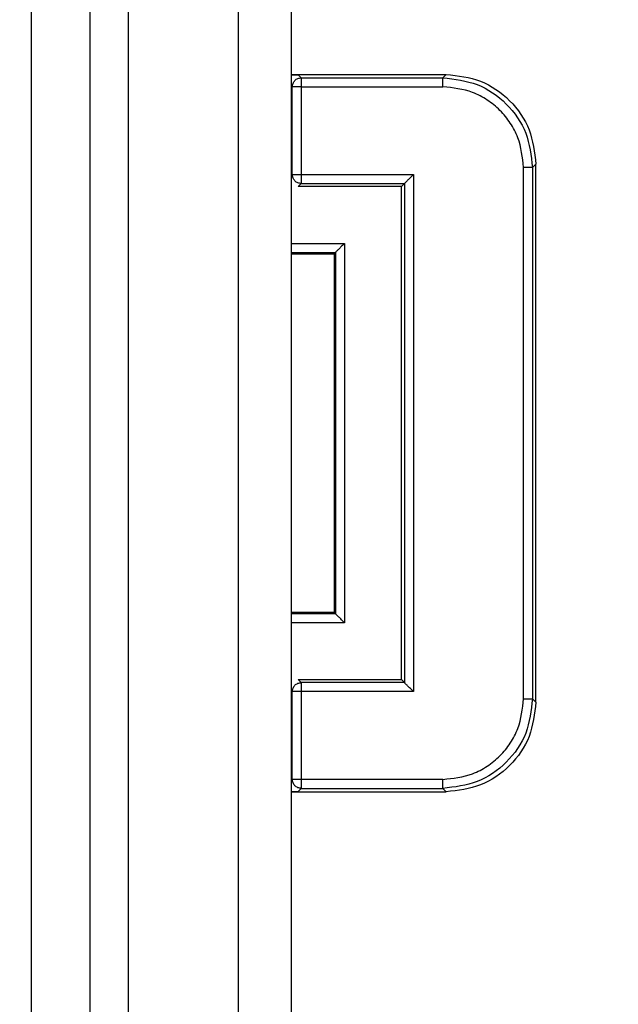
# Model space of a CAD drawing. Header units: millimetres. Extents: x 0 to 420, y 0 to 297.
# Tile 122 of 138: x 217.21 to 219.89, y 188.18 to 192.57. Entities that reach past the tile are written whole.
import ezdxf

# ---------------------------------------------------------------- set-up
doc = ezdxf.new("R2010")
doc.units = ezdxf.units.MM
doc.styles.add('SLDTEXTSTYLE0', font='TXT', dxfattribs={"width": 0.75})
doc.dimstyles.new('SLDDIMSTYLE0', dxfattribs={"dimtxt": 3.5, "dimasz": 3.302, "dimexe": 0, "dimexo": 0.0625, "dimgap": 0.875, "dimtad": 1, "dimlfac": 5, "dimrnd": 1e-09, "dimzin": 12, "dimdsep": 46, "dimtxsty": 'SLDTEXTSTYLE0', "dimsah": 1, "dimcen": 0.09, "dimadec": 0, "dimazin": 3, "dimtfac": 1, "dimtofl": 0, "dimtmove": 0, "dimatfit": 3, "dimfxl": 1, "dimfrac": 2, "dimtolj": 1, "dimtzin": 12, "dimarcsym": 0})

# ---------------------------------------------------------------- blocks, each defined once
blk = doc.blocks.new('_D_2')
at = {"color": 7, "linetype": 'Continuous', "lineweight": 18}
for p, q in [((185.436, 191.7553), (185.436, 250.8462)), ((235.436, 223.7553), (235.436, 250.8462)), ((235.436, 249.8462), (185.436, 249.8462))]:
    blk.add_line(p, q, dxfattribs=at)
for points in [[(185.436, 249.8462), (188.738, 249.3382), (188.738, 250.3542)], [(235.436, 249.8462), (232.134, 250.3542), (232.134, 249.3382)]]:
    blk.add_solid(points, dxfattribs=at)
at = {"color": 7, "linetype": 'Continuous', "lineweight": 18, "insert": (206.5569, 254.3579), "char_height": 3.5, "attachment_point": 1, "style": 'SLDTEXTSTYLE0'}
blk.add_mtext('250', dxfattribs=at)
blk = doc.blocks.new('_D_5')
at = {"color": 7, "linetype": 'Continuous', "lineweight": 18}
for p, q in [((186.436, 221.3553), (271.0027, 221.3553)), ((270.0027, 160.1553), (270.0027, 221.3553)), ((186.436, 160.1553), (271.0027, 160.1553))]:
    blk.add_line(p, q, dxfattribs=at)
for points in [[(270.0027, 221.3553), (269.4947, 218.0533), (270.5107, 218.0533)], [(270.0027, 160.1553), (270.5107, 163.4573), (269.4947, 163.4573)]]:
    blk.add_solid(points, dxfattribs=at)
at = {"color": 7, "linetype": 'Continuous', "lineweight": 18, "insert": (265.491, 186.8762), "char_height": 3.5, "attachment_point": 1, "rotation": 90, "style": 'SLDTEXTSTYLE0'}
blk.add_mtext('306', dxfattribs=at)

msp = doc.modelspace()

# ---------------------------------------------------------------- linework, layer by layer
at = {"color": 7, "linetype": 'Continuous', "lineweight": 25}
for p, q in [((217.2673, 184.7623), (217.2673, 196.7623)), ((217.5273, 196.7623), (217.5273, 184.7623)), ((217.6984, 196.7623), (217.6984, 184.7623)), ((218.1913, 184.7623), (218.1913, 196.7623)), ((218.4273, 184.7623), (218.4273, 196.7623)), ((218.4273, 192.3253), (219.1176, 192.3253)), ((218.4273, 192.3243), (218.4569, 192.3243)), ((218.4569, 192.3243), (218.4708, 192.3103)), ((219.1026, 192.3103), (219.1176, 192.3253)), ((218.4708, 192.2703), (218.4308, 192.2703)), ((218.4308, 191.8786), (218.4308, 192.2703)), ((218.4708, 192.3103), (218.4708, 192.2703)), ((218.4708, 192.3103), (219.1026, 192.3103)), ((218.4708, 192.2703), (218.4708, 191.8786)), ((218.4708, 192.2703), (219.1026, 192.2703)), ((219.5025, 191.9104), (219.5175, 191.9254)), ((219.5175, 189.5253), (219.5175, 191.9254)), ((218.4308, 191.8786), (218.4708, 191.8786)), ((218.4708, 191.8786), (218.9708, 191.8786)), ((218.4708, 191.8786), (218.4708, 191.8386)), ((218.9708, 191.8786), (218.9708, 189.572)), ((219.4625, 189.5403), (219.4625, 191.9104)), ((219.5025, 191.9104), (219.5025, 189.5403)), ((218.4575, 191.8253), (218.4708, 191.8386)), ((218.4708, 191.8386), (218.9308, 191.8386)), ((218.9308, 191.8386), (218.9175, 191.8253)), ((218.9308, 191.8386), (218.9308, 189.612)), ((218.9175, 191.8253), (218.4575, 191.8253)), ((218.9175, 189.6253), (218.9175, 191.8253)), ((218.6638, 191.5716), (218.6638, 189.879)), ((218.4273, 191.5316), (218.6238, 191.5316)), ((218.4273, 191.5253), (218.6175, 191.5253)), ((218.6238, 191.5316), (218.6175, 191.5253)), ((218.6175, 191.5253), (218.6175, 189.9253)), ((218.6238, 191.5316), (218.6238, 189.919)), ((218.6175, 189.9253), (218.4273, 189.9253)), ((218.6238, 189.919), (218.4273, 189.919)), ((218.6238, 189.919), (218.6175, 189.9253)), ((218.4708, 189.612), (218.4575, 189.6253)), ((218.4575, 189.6253), (218.9175, 189.6253)), ((218.4708, 189.612), (218.4708, 189.572)), ((218.9308, 189.612), (218.4708, 189.612)), ((218.9308, 189.612), (218.9175, 189.6253)), ((218.4708, 189.572), (218.4308, 189.572)), ((218.4308, 189.1803), (218.4308, 189.572)), ((218.4708, 189.572), (218.4708, 189.1803)), ((218.9708, 189.572), (218.4708, 189.572)), ((219.5175, 189.5253), (219.5025, 189.5403)), ((218.4708, 189.1803), (218.4308, 189.1803)), ((219.1026, 189.1803), (218.4708, 189.1803)), ((218.4708, 189.1803), (218.4708, 189.1403)), ((218.4273, 189.1264), (218.4569, 189.1264)), ((218.4273, 189.1253), (219.1176, 189.1253)), ((218.4569, 189.1264), (218.4708, 189.1403)), ((218.4708, 189.1403), (219.1026, 189.1403)), ((219.1026, 189.1403), (219.1176, 189.1253))]:
    msp.add_line(p, q, dxfattribs=at)
at = {"color": 1, "linetype": 'Continuous', "lineweight": 25}
for p, q in [((218.4273, 192.2738), (218.4308, 192.2703)), ((218.4273, 191.8751), (218.4308, 191.8786)), ((218.4273, 191.5716), (218.6638, 191.5716)), ((218.6638, 189.879), (218.4273, 189.879)), ((218.4308, 189.572), (218.4273, 189.5756)), ((218.4308, 189.1803), (218.4273, 189.1768))]:
    msp.add_line(p, q, dxfattribs=at)
at = {"color": 7, "linetype": 'Continuous', "lineweight": 25}
for points, knots in [([(219.1176, 192.3253), (219.17, 192.3193), (219.2748, 192.3073), (219.407, 192.2148), (219.4995, 192.0826), (219.5115, 191.9778), (219.5175, 191.9254)], [0, 0, 0, 0, 0.25001, 0.5, 0.74999, 1, 1, 1, 1]), ([(219.1026, 192.3103), (219.155, 192.3043), (219.2598, 192.2923), (219.392, 192.1998), (219.4845, 192.0676), (219.4965, 191.9628), (219.5025, 191.9104)], [0, 0, 0, 0, 0.250008, 0.5, 0.749992, 1, 1, 1, 1]), ([(219.4625, 191.9104), (219.4577, 191.9556), (219.4502, 192.0255), (219.4054, 192.1094), (219.3589, 192.1667), (219.3016, 192.2132), (219.2178, 192.258), (219.1478, 192.2655), (219.1026, 192.2703)], [0, 0, 0, 0, 0.239457, 0.369635, 0.5, 0.630175, 0.760543, 1, 1, 1, 1]), ([(218.9708, 191.8786), (218.9649, 191.8728), (218.9549, 191.863), (218.944, 191.8517), (218.9376, 191.8454), (218.9338, 191.8416), (218.9314, 191.8392), (218.931, 191.8388), (218.9308, 191.8386)], [0, 0, 0, 0, 0.329234, 0.553028, 0.679931, 0.795148, 0.900889, 1, 1, 1, 1]), ([(218.6638, 191.5716), (218.6579, 191.5658), (218.6479, 191.556), (218.637, 191.5448), (218.6306, 191.5384), (218.6268, 191.5346), (218.6244, 191.5322), (218.624, 191.5318), (218.6238, 191.5316)], [0, 0, 0, 0, 0.329234, 0.5530279, 0.6799313, 0.7951482, 0.900889, 1, 1, 1, 1]), ([(218.6638, 189.879), (218.658, 189.885), (218.6482, 189.8949), (218.637, 189.9058), (218.6306, 189.9123), (218.6269, 189.916), (218.6244, 189.9185), (218.624, 189.9188), (218.6238, 189.919)], [0, 0, 0, 0, 0.329234, 0.553028, 0.679931, 0.795148, 0.900889, 1, 1, 1, 1]), ([(218.9708, 189.572), (218.965, 189.578), (218.9552, 189.588), (218.944, 189.5989), (218.9376, 189.6053), (218.9338, 189.6091), (218.9314, 189.6115), (218.931, 189.6119), (218.9308, 189.612)], [0, 0, 0, 0, 0.329234, 0.553028, 0.679931, 0.795148, 0.900889, 1, 1, 1, 1]), ([(219.1026, 189.1803), (219.1478, 189.1852), (219.2177, 189.1926), (219.3016, 189.2374), (219.3589, 189.2839), (219.4054, 189.3412), (219.4502, 189.4251), (219.4577, 189.495), (219.4625, 189.5403)], [0, 0, 0, 0, 0.239457, 0.369635, 0.5, 0.630175, 0.760543, 1, 1, 1, 1]), ([(219.5025, 189.5403), (219.4965, 189.4879), (219.4845, 189.3831), (219.392, 189.2509), (219.2598, 189.1584), (219.155, 189.1464), (219.1026, 189.1403)], [0, 0, 0, 0, 0.250008, 0.5, 0.749992, 1, 1, 1, 1]), ([(219.5175, 189.5253), (219.5115, 189.4728), (219.4995, 189.368), (219.407, 189.2358), (219.2748, 189.1434), (219.17, 189.1313), (219.1176, 189.1253)], [0, 0, 0, 0, 0.2500096, 0.5, 0.7499904, 1, 1, 1, 1])]:
    msp.add_open_spline(points, degree=3, knots=knots, dxfattribs=at)
for points in [[(218.4308, 192.2703), (218.4314, 192.2755), (218.4326, 192.286), (218.4419, 192.2992), (218.4551, 192.3085), (218.4656, 192.3097), (218.4708, 192.3103)], [(219.1026, 192.2703), (219.1026, 192.2755), (219.1026, 192.2859), (219.1026, 192.299), (219.1026, 192.3083), (219.1026, 192.3096), (219.1026, 192.3103)], [(218.4708, 191.8386), (218.4656, 191.8392), (218.4551, 191.8404), (218.4419, 191.8497), (218.4326, 191.8629), (218.4314, 191.8734), (218.4308, 191.8786)], [(219.5025, 191.9104), (219.5018, 191.9104), (219.5005, 191.9104), (219.4912, 191.9104), (219.4781, 191.9104), (219.4677, 191.9104), (219.4625, 191.9104)], [(218.4308, 189.572), (218.4314, 189.5773), (218.4326, 189.5878), (218.4419, 189.601), (218.4551, 189.6102), (218.4656, 189.6114), (218.4708, 189.612)], [(219.4625, 189.5403), (219.4677, 189.5403), (219.4781, 189.5403), (219.4912, 189.5403), (219.5005, 189.5403), (219.5018, 189.5403), (219.5025, 189.5403)], [(218.4708, 189.1403), (218.4656, 189.1409), (218.4551, 189.1422), (218.4419, 189.1514), (218.4326, 189.1646), (218.4314, 189.1751), (218.4308, 189.1803)], [(219.1026, 189.1403), (219.1026, 189.141), (219.1026, 189.1424), (219.1026, 189.1517), (219.1026, 189.1648), (219.1026, 189.1752), (219.1026, 189.1803)]]:
    msp.add_open_spline(points, degree=3, dxfattribs=at)

# ---------------------------------------------------------------- dimensions: what is measured, and where the dimension line sits
at = {"color": 7, "linetype": 'Continuous', "lineweight": 18}
dim = msp.add_linear_dim(base=(185.436, 249.8462), p1=(235.436, 222.7553), p2=(185.436, 190.7553), dimstyle='SLDDIMSTYLE0', dxfattribs=at)
dim.commit()
dim.dimension.update_dxf_attribs({"geometry": '_D_2', "text_midpoint": (210.436, 249.8462), "dimtype": 160})
dim = msp.add_linear_dim(base=(270.0027, 221.3553), p1=(185.436, 160.1553), p2=(185.436, 221.3553), angle=90, dimstyle='SLDDIMSTYLE0', dxfattribs=at)
dim.commit()
dim.dimension.update_dxf_attribs({"geometry": '_D_5', "text_midpoint": (270.0027, 190.7553), "dimtype": 160})

doc.saveas('drawing.dxf')
